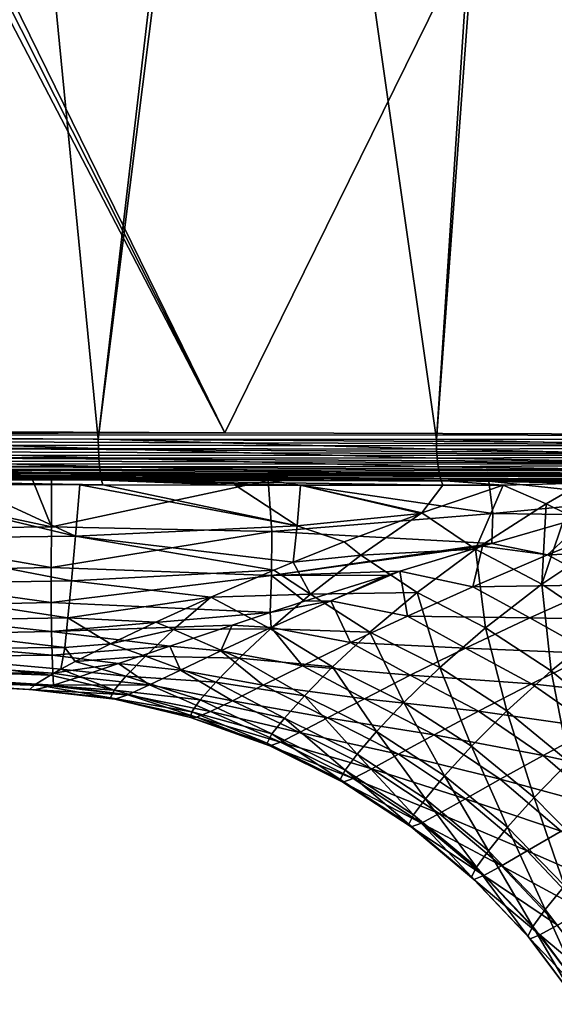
# Model space of a CAD drawing. Header units: metres. Extents: x -92 to 264, y -100 to 50.
# Tile 17 of 256: x -37.1 to -27.48, y -32.3 to -14.59. Entities that reach past the tile are written whole.
import ezdxf

# ---------------------------------------------------------------- set-up
doc = ezdxf.new("R2010")
doc.units = ezdxf.units.M
doc.layers.add('solid_21062050_01', color=7, linetype='CONTINUOUS')

msp = doc.modelspace()

# ---------------------------------------------------------------- linework, layer by layer
at = {"layer": 'solid_21062050_01'}
for points in [[(-23.603045, -22.137493, -24.454712), (-27.8853, 1.178421, -23.320091), (-23.138807, 1.937917, -24.58993)], [(-29.601852, -22.143772, -22.921379), (-32.836918, 0.502262, -22.255312), (-28.076057, 1.150199, -23.274216)], [(-29.601852, -22.143772, -22.921379), (-28.076057, 1.150199, -23.274216), (-27.8853, 1.178421, -23.320091)], [(-23.603045, -22.137493, -24.454712), (-29.601852, -22.143772, -22.921379), (-27.8853, 1.178421, -23.320091)], [(-35.682766, -22.135513, -21.760124), (-37.849266, -0.062469, -21.439257), (-33.041027, 0.476931, -22.216988)], [(-35.682766, -22.135513, -21.760124), (-33.041027, 0.476931, -22.216988), (-32.836918, 0.502262, -22.255312)], [(-29.601852, -22.143772, -22.921379), (-35.682766, -22.135513, -21.760124), (-32.836918, 0.502262, -22.255312)], [(-35.682766, -22.135513, -21.760124), (-41.823486, -22.110142, -20.975113), (-37.849266, -0.062469, -21.439257)], [(-33.409279, -22.023787, 20.048485), (-44.088577, -0.87039, 19.918949), (-44.411446, -0.887491, 19.915033)], [(-33.409279, -22.023787, 20.048485), (-43.782917, -0.865587, 19.922657), (-44.088577, -0.87039, 19.918949)], [(-33.409279, -22.023787, 20.048485), (-23.029959, -0.957206, 20.174379), (-43.782917, -0.865587, 19.922657)], [(-48.406651, -21.955658, 19.866573), (-33.409279, -22.023787, 20.048485), (-44.411446, -0.887491, 19.915033)], [(-33.409279, -22.023787, 20.048485), (-17.73917, -22.072418, 20.238554), (-23.029959, -0.957206, 20.174379)], [(-48.407124, -22.053656, 19.861216), (-33.409279, -22.023787, 20.048485), (-48.406651, -21.955658, 19.866573)], [(-17.739408, -22.254721, 20.219894), (-48.407124, -22.053656, 19.861216), (-48.407463, -22.150486, 19.845221)], [(-48.407124, -22.053656, 19.861216), (-17.73917, -22.072418, 20.238554), (-33.409279, -22.023787, 20.048485)], [(-17.739408, -22.254721, 20.219894), (-17.73917, -22.072418, 20.238554), (-48.407124, -22.053656, 19.861216)], [(-35.680569, -22.307775, -21.743612), (-41.823486, -22.110142, -20.975113), (-35.682766, -22.135513, -21.760124)], [(-35.680569, -22.307775, -21.743612), (-41.822762, -22.285761, -20.957872), (-41.823486, -22.110142, -20.975113)], [(-29.59832, -22.314816, -22.905352), (-35.682766, -22.135513, -21.760124), (-29.601852, -22.143772, -22.921379)], [(-35.680569, -22.307775, -21.743612), (-35.682766, -22.135513, -21.760124), (-29.59832, -22.314816, -22.905352)], [(-23.59897, -22.294607, -24.441582), (-29.601852, -22.143772, -22.921379), (-23.603045, -22.137493, -24.454712)], [(-17.739185, -22.429464, 20.164696), (-48.407661, -22.245001, 19.818777), (-48.407719, -22.336075, 19.7822)], [(-17.739408, -22.254721, 20.219894), (-48.407463, -22.150486, 19.845221), (-48.407661, -22.245001, 19.818777)], [(-17.739185, -22.429464, 20.164696), (-17.739408, -22.254721, 20.219894), (-48.407661, -22.245001, 19.818777)], [(-35.673248, -22.473661, -21.694857), (-41.818756, -22.45462, -20.906788), (-41.822762, -22.285761, -20.957872)], [(-35.680569, -22.307775, -21.743612), (-35.673248, -22.473661, -21.694857), (-41.822762, -22.285761, -20.957872)], [(-35.680569, -22.307775, -21.743612), (-29.59832, -22.314816, -22.905352), (-29.587751, -22.479605, -22.857916)], [(-35.680569, -22.307775, -21.743612), (-29.587751, -22.479605, -22.857916), (-35.673248, -22.473661, -21.694857)], [(-29.59832, -22.314816, -22.905352), (-29.601852, -22.143772, -22.921379), (-23.59897, -22.294607, -24.441582)], [(-29.59832, -22.314816, -22.905352), (-23.59897, -22.294607, -24.441582), (-23.587305, -22.446857, -24.402262)], [(-29.587751, -22.479605, -22.857916), (-29.59832, -22.314816, -22.905352), (-23.587305, -22.446857, -24.402262)], [(-17.739185, -22.429464, 20.164696), (-48.407719, -22.336075, 19.7822), (-48.407635, -22.422625, 19.735926)], [(-17.73851, -22.589405, 20.075249), (-48.407635, -22.422625, 19.735926), (-48.40741, -22.503622, 19.680502)], [(-17.73851, -22.589405, 20.075249), (-17.739185, -22.429464, 20.164696), (-48.407635, -22.422625, 19.735926)], [(-35.661049, -22.627045, -21.615654), (-41.8116, -22.610237, -20.823893), (-41.818756, -22.45462, -20.906788)], [(-35.673248, -22.473661, -21.694857), (-35.661049, -22.627045, -21.615654), (-41.818756, -22.45462, -20.906788)], [(-35.673248, -22.473661, -21.694857), (-29.587751, -22.479605, -22.857916), (-29.570557, -22.632156, -22.780783)], [(-35.673248, -22.473661, -21.694857), (-29.570557, -22.632156, -22.780783), (-35.661049, -22.627045, -21.615654)], [(-29.587751, -22.479605, -22.857916), (-23.587305, -22.446857, -24.402262), (-23.568464, -22.589615, -24.338011)], [(-29.570557, -22.632156, -22.780783), (-29.587751, -22.479605, -22.857916), (-23.568464, -22.589615, -24.338011)], [(-17.73851, -22.589405, 20.075249), (-48.40741, -22.503622, 19.680502), (-48.407043, -22.578104, 19.61659)], [(-17.737408, -22.727911, 19.955261), (-48.407043, -22.578104, 19.61659), (-48.406544, -22.645182, 19.544949)], [(-17.73851, -22.589405, 20.075249), (-48.407043, -22.578104, 19.61659), (-17.737408, -22.727911, 19.955261)], [(-19.494404, -22.779379, 19.868328), (-48.406544, -22.645182, 19.544949), (-48.405914, -22.704062, 19.466429)], [(-19.494404, -22.779379, 19.868328), (-17.737408, -22.727911, 19.955261), (-48.406544, -22.645182, 19.544949)], [(-35.644413, -22.762255, -21.508928), (-41.801571, -22.746628, -20.712376), (-41.8116, -22.610237, -20.823893)], [(-35.661049, -22.627045, -21.615654), (-35.644413, -22.762255, -21.508928), (-41.8116, -22.610237, -20.823893)], [(-35.661049, -22.627045, -21.615654), (-29.570557, -22.632156, -22.780783), (-29.547365, -22.766912, -22.676764)], [(-35.661049, -22.627045, -21.615654), (-29.547365, -22.766912, -22.676764), (-35.644413, -22.762255, -21.508928)], [(-29.570557, -22.632156, -22.780783), (-23.568464, -22.589615, -24.338011), (-23.543022, -22.718494, -24.250801)], [(-29.547365, -22.766912, -22.676764), (-29.570557, -22.632156, -22.780783), (-23.543022, -22.718494, -24.250801)], [(-21.234848, -22.825991, 19.773596), (-48.405914, -22.704062, 19.466429), (-48.405163, -22.75404, 19.381968)], [(-19.605766, -22.782503, 19.86253), (-19.494404, -22.779379, 19.868328), (-48.405914, -22.704062, 19.466429)], [(-21.234848, -22.825991, 19.773596), (-19.605766, -22.782503, 19.86253), (-48.405914, -22.704062, 19.466429)], [(-22.952089, -22.866623, 19.670853), (-48.405163, -22.75404, 19.381968), (-48.404301, -22.794525, 19.292566)], [(-21.3759, -22.829542, 19.765524), (-21.234848, -22.825991, 19.773596), (-48.405163, -22.75404, 19.381968)], [(-22.952089, -22.866623, 19.670853), (-21.3759, -22.829542, 19.765524), (-48.405163, -22.75404, 19.381968)], [(-48.404301, -22.794525, 19.292566), (-28.658266, -22.890488, 19.50172), (-24.636063, -22.899893, 19.560001)], [(-23.051449, -22.868786, 19.664598), (-48.404301, -22.794525, 19.292566), (-24.636063, -22.899893, 19.560001)], [(-48.404301, -22.794525, 19.292566), (-32.62751, -22.880152, 19.443237), (-28.658266, -22.890488, 19.50172)], [(-48.404301, -22.794525, 19.292566), (-36.523319, -22.868834, 19.384834), (-32.62751, -22.880152, 19.443237)], [(-48.404301, -22.794525, 19.292566), (-36.865055, -22.867781, 19.37966), (-36.523319, -22.868834, 19.384834)], [(-48.404301, -22.794525, 19.292566), (-40.551739, -22.85573, 19.323238), (-36.865055, -22.867781, 19.37966)], [(-23.051449, -22.868786, 19.664598), (-22.952089, -22.866623, 19.670853), (-48.404301, -22.794525, 19.292566)], [(-35.623962, -22.874292, -21.378628), (-41.789059, -22.858551, -20.576523), (-41.801571, -22.746628, -20.712376)], [(-35.644413, -22.762255, -21.508928), (-35.623962, -22.874292, -21.378628), (-41.801571, -22.746628, -20.712376)], [(-35.644413, -22.762255, -21.508928), (-29.547365, -22.766912, -22.676764), (-29.519018, -22.878962, -22.549646)], [(-35.644413, -22.762255, -21.508928), (-29.519018, -22.878962, -22.549646), (-35.623962, -22.874292, -21.378628)], [(-29.547365, -22.766912, -22.676764), (-23.543022, -22.718494, -24.250801), (-23.504147, -22.828012, -24.147402)], [(-29.547365, -22.766912, -22.676764), (-23.504147, -22.828012, -24.147402), (-24.256748, -22.8503, -23.906397)], [(-29.519018, -22.878962, -22.549646), (-29.547365, -22.766912, -22.676764), (-24.256748, -22.8503, -23.906397)], [(-41.789059, -22.858551, -20.576523), (-36.015995, -22.957426, -21.16419), (-38.105186, -22.952766, -20.857475)], [(-41.789059, -22.858551, -20.576523), (-35.598961, -22.958195, -21.230587), (-36.015995, -22.957426, -21.16419)], [(-35.623962, -22.874292, -21.378628), (-35.598961, -22.958195, -21.230587), (-41.789059, -22.858551, -20.576523)], [(-40.551739, -22.85573, 19.323238), (-40.489521, -23.759092, 16.148321), (-36.524975, -23.712135, 16.592482)], [(-36.865055, -22.867781, 19.37966), (-40.551739, -22.85573, 19.323238), (-36.524975, -23.712135, 16.592482)], [(-40.088001, -23.928337, -18.066467), (-40.007225, -22.947315, -20.615505), (-36.094357, -23.884705, -18.852652)], [(-40.007225, -22.947315, -20.615505), (-38.105186, -22.952766, -20.857475), (-36.094357, -23.884705, -18.852652)], [(-38.105186, -22.952766, -20.857475), (-36.015995, -22.957426, -21.16419), (-36.094357, -23.884705, -18.852652)], [(-36.524975, -23.712135, 16.592482), (-36.523319, -22.868834, 19.384834), (-36.865055, -22.867781, 19.37966)], [(-36.523319, -22.868834, 19.384834), (-36.524975, -23.712135, 16.592482), (-32.62751, -22.880152, 19.443237)], [(-36.524975, -23.712135, 16.592482), (-32.560402, -23.796316, 16.538229), (-32.62751, -22.880152, 19.443237)], [(-32.108952, -23.694674, -20.100513), (-36.094357, -23.884705, -18.852652), (-36.015995, -22.957426, -21.16419)], [(-35.598961, -22.958195, -21.230587), (-32.108952, -23.694674, -20.100513), (-36.015995, -22.957426, -21.16419)], [(-35.623962, -22.874292, -21.378628), (-32.048706, -22.962542, -21.866484), (-33.223843, -22.961533, -21.641911)], [(-35.623962, -22.874292, -21.378628), (-29.485533, -22.96332, -22.405354), (-32.048706, -22.962542, -21.866484)], [(-35.623962, -22.874292, -21.378628), (-33.223843, -22.961533, -21.641911), (-35.598961, -22.958195, -21.230587)], [(-35.623962, -22.874292, -21.378628), (-29.519018, -22.878962, -22.549646), (-29.485533, -22.96332, -22.405354)], [(-35.598961, -22.958195, -21.230587), (-33.223843, -22.961533, -21.641911), (-32.108952, -23.694674, -20.100513)], [(-33.223843, -22.961533, -21.641911), (-32.048706, -22.962542, -21.866484), (-32.108952, -23.694674, -20.100513)], [(-32.62751, -22.880152, 19.443237), (-28.589899, -23.475807, 17.761061), (-28.658266, -22.890488, 19.50172)], [(-32.62751, -22.880152, 19.443237), (-32.560402, -23.796316, 16.538229), (-28.589899, -23.475807, 17.761061)], [(-29.884861, -23.471405, -21.122568), (-32.108952, -23.694674, -20.100513), (-32.048706, -22.962542, -21.866484)], [(-29.866402, -23.464796, -21.142731), (-29.884861, -23.471405, -21.122568), (-32.048706, -22.962542, -21.866484)], [(-29.485533, -22.96332, -22.405354), (-29.866402, -23.464796, -21.142731), (-32.048706, -22.962542, -21.866484)], [(-29.485533, -22.96332, -22.405354), (-28.401287, -22.963078, -22.653795), (-29.866402, -23.464796, -21.142731)], [(-28.900894, -24.11569, -20.008696), (-29.866402, -23.464796, -21.142731), (-28.401287, -22.963078, -22.653795)], [(-29.519018, -22.878962, -22.549646), (-24.256748, -22.8503, -23.906397), (-25.578913, -22.888584, -23.493628)], [(-29.519018, -22.878962, -22.549646), (-28.401287, -22.963078, -22.653795), (-29.485533, -22.96332, -22.405354)], [(-29.519018, -22.878962, -22.549646), (-26.985855, -22.927706, -23.067844), (-28.401287, -22.963078, -22.653795)], [(-29.519018, -22.878962, -22.549646), (-26.371113, -22.910896, -23.252235), (-26.985855, -22.927706, -23.067844)], [(-29.519018, -22.878962, -22.549646), (-25.578913, -22.888584, -23.493628), (-26.371113, -22.910896, -23.252235)], [(-27.629986, -23.297401, -22.168308), (-28.900894, -24.11569, -20.008696), (-28.401287, -22.963078, -22.653795)], [(-28.658266, -22.890488, 19.50172), (-25.760525, -23.201731, 18.676186), (-24.636063, -22.899893, 19.560001)], [(-28.658266, -22.890488, 19.50172), (-28.589899, -23.475807, 17.761061), (-25.760525, -23.201731, 18.676186)], [(-27.629986, -23.297401, -22.168308), (-28.401287, -22.963078, -22.653795), (-26.985855, -22.927706, -23.067844)], [(-27.272434, -23.47662, -21.952175), (-27.629986, -23.297401, -22.168308), (-26.985855, -22.927706, -23.067844)], [(-27.706558, -24.746788, -19.42626), (-28.900894, -24.11569, -20.008696), (-27.629986, -23.297401, -22.168308)], [(-28.589899, -23.475807, 17.761061), (-26.824446, -23.496552, 17.765251), (-25.760525, -23.201731, 18.676186)], [(-27.272434, -23.47662, -21.952175), (-27.706558, -24.746788, -19.42626), (-27.629986, -23.297401, -22.168308)], [(-32.560402, -23.796316, 16.538229), (-28.605042, -24.011028, 16.044088), (-28.589899, -23.475807, 17.761061)], [(-29.884861, -23.471405, -21.122568), (-31.262783, -23.985374, -19.518301), (-32.108952, -23.694674, -20.100513)], [(-30.963802, -24.22257, -18.981611), (-31.262783, -23.985374, -19.518301), (-29.884861, -23.471405, -21.122568)], [(-30.963802, -24.22257, -18.981611), (-29.884861, -23.471405, -21.122568), (-29.866402, -23.464796, -21.142731)], [(-28.900894, -24.11569, -20.008696), (-30.963802, -24.22257, -18.981611), (-29.866402, -23.464796, -21.142731)], [(-28.589899, -23.475807, 17.761061), (-28.605042, -24.011028, 16.044088), (-26.824446, -23.496552, 17.765251)], [(-27.603256, -24.218756, 15.575028), (-26.824446, -23.496552, 17.765251), (-28.605042, -24.011028, 16.044088)], [(-27.272434, -23.47662, -21.952175), (-26.48402, -23.928951, -21.49612), (-27.706558, -24.746788, -19.42626)], [(-27.603256, -24.218756, 15.575028), (-26.098719, -23.611965, 17.506895), (-26.824446, -23.496552, 17.765251)], [(-40.489521, -23.759092, 16.148321), (-36.530746, -24.44521, 13.841937), (-36.524975, -23.712135, 16.592482)], [(-36.524975, -23.712135, 16.592482), (-36.530746, -24.44521, 13.841937), (-32.560402, -23.796316, 16.538229)], [(-32.108952, -23.694674, -20.100513), (-32.176327, -24.349113, -18.321222), (-36.094357, -23.884705, -18.852652)], [(-31.262783, -23.985374, -19.518301), (-32.176327, -24.349113, -18.321222), (-32.108952, -23.694674, -20.100513)], [(-25.101912, -24.124762, 16.534573), (-26.098719, -23.611965, 17.506895), (-27.603256, -24.218756, 15.575028)], [(-40.489521, -23.759092, 16.148321), (-40.493599, -24.526112, 13.027771), (-36.530746, -24.44521, 13.841937)], [(-40.088001, -23.928337, -18.066467), (-36.094357, -23.884705, -18.852652), (-36.164478, -24.684052, -16.4949)], [(-36.530746, -24.44521, 13.841937), (-32.566525, -24.586466, 13.681615), (-32.560402, -23.796316, 16.538229)], [(-32.523598, -24.492224, -17.830523), (-36.164478, -24.684052, -16.4949), (-36.094357, -23.884705, -18.852652)], [(-32.176327, -24.349113, -18.321222), (-32.523598, -24.492224, -17.830523), (-36.094357, -23.884705, -18.852652)], [(-32.560402, -23.796316, 16.538229), (-32.566525, -24.586466, 13.681615), (-28.605042, -24.011028, 16.044088)], [(-40.160206, -24.753725, -15.461089), (-40.088001, -23.928337, -18.066467), (-36.164478, -24.684052, -16.4949)], [(-32.566525, -24.586466, 13.681615), (-28.771082, -24.060326, 15.86916), (-28.605042, -24.011028, 16.044088)], [(-32.566525, -24.586466, 13.681615), (-30.259626, -24.511717, 14.170417), (-28.771082, -24.060326, 15.86916)], [(-30.963802, -24.22257, -18.981611), (-32.176327, -24.349113, -18.321222), (-31.262783, -23.985374, -19.518301)], [(-28.944586, -24.79063, 13.567399), (-28.771082, -24.060326, 15.86916), (-30.259626, -24.511717, 14.170417)], [(-28.944586, -24.79063, 13.567399), (-27.603256, -24.218756, 15.575028), (-28.771082, -24.060326, 15.86916)], [(-27.603256, -24.218756, 15.575028), (-28.605042, -24.011028, 16.044088), (-28.771082, -24.060326, 15.86916)], [(-26.56052, -25.521135, -18.925327), (-27.706558, -24.746788, -19.42626), (-26.48402, -23.928951, -21.49612)], [(-30.963802, -24.22257, -18.981611), (-31.864742, -24.923018, -16.822361), (-32.176327, -24.349113, -18.321222)], [(-29.94968, -24.89484, -17.845936), (-31.864742, -24.923018, -16.822361), (-30.963802, -24.22257, -18.981611)], [(-28.900894, -24.11569, -20.008696), (-29.94968, -24.89484, -17.845936), (-30.963802, -24.22257, -18.981611)], [(-28.71734, -25.527718, -17.351208), (-29.94968, -24.89484, -17.845936), (-28.900894, -24.11569, -20.008696)], [(-26.597168, -24.756626, 14.595922), (-27.603256, -24.218756, 15.575028), (-28.944586, -24.79063, 13.567399)], [(-27.706558, -24.746788, -19.42626), (-28.71734, -25.527718, -17.351208), (-28.900894, -24.11569, -20.008696)], [(-26.597168, -24.756626, 14.595922), (-25.101912, -24.124762, 16.534573), (-27.603256, -24.218756, 15.575028)], [(-31.864742, -24.923018, -16.822361), (-32.523598, -24.492224, -17.830523), (-32.176327, -24.349113, -18.321222)], [(-40.493599, -24.526112, 13.027771), (-36.53101, -25.072428, 11.131144), (-36.530746, -24.44521, 13.841937)], [(-40.493599, -24.526112, 13.027771), (-40.490868, -25.163837, 9.959072), (-36.53101, -25.072428, 11.131144)], [(-36.530746, -24.44521, 13.841937), (-36.53101, -25.072428, 11.131144), (-32.566525, -24.586466, 13.681615)], [(-36.53101, -25.072428, 11.131144), (-32.589176, -25.253557, 10.880964), (-32.566525, -24.586466, 13.681615)], [(-32.523598, -24.492224, -17.830523), (-33.658558, -24.9792, -16.04567), (-36.164478, -24.684052, -16.4949)], [(-31.864742, -24.923018, -16.822361), (-33.658558, -24.9792, -16.04567), (-32.523598, -24.492224, -17.830523)], [(-32.566525, -24.586466, 13.681615), (-32.589176, -25.253557, 10.880964), (-31.975193, -25.053762, 11.843162)], [(-32.566525, -24.586466, 13.681615), (-30.481976, -24.580685, 13.893688), (-30.259626, -24.511717, 14.170417)], [(-32.566525, -24.586466, 13.681615), (-31.975193, -25.053762, 11.843162), (-30.481976, -24.580685, 13.893688)], [(-31.502205, -25.046162, 11.952431), (-30.481976, -24.580685, 13.893688), (-31.975193, -25.053762, 11.843162)], [(-31.502205, -25.046162, 11.952431), (-30.259626, -24.511717, 14.170417), (-30.481976, -24.580685, 13.893688)], [(-31.502205, -25.046162, 11.952431), (-30.124903, -25.318647, 11.494297), (-30.259626, -24.511717, 14.170417)], [(-30.124903, -25.318647, 11.494297), (-28.944586, -24.79063, 13.567399), (-30.259626, -24.511717, 14.170417)], [(-40.225136, -25.418638, -12.803997), (-40.160206, -24.753725, -15.461089), (-36.228188, -25.351732, -14.095714)], [(-40.160206, -24.753725, -15.461089), (-36.164478, -24.684052, -16.4949), (-36.228188, -25.351732, -14.095714)], [(-33.658558, -24.9792, -16.04567), (-36.228188, -25.351732, -14.095714), (-36.164478, -24.684052, -16.4949)], [(-27.922234, -25.350019, 12.579082), (-28.944586, -24.79063, 13.567399), (-30.124903, -25.318647, 11.494297)], [(-27.922234, -25.350019, 12.579082), (-26.597168, -24.756626, 14.595922), (-28.944586, -24.79063, 13.567399)], [(-27.54011, -26.304247, -16.932783), (-28.71734, -25.527718, -17.351208), (-27.706558, -24.746788, -19.42626)], [(-25.498613, -25.397758, 13.856952), (-26.597168, -24.756626, 14.595922), (-27.922234, -25.350019, 12.579082)], [(-26.56052, -25.521135, -18.925327), (-27.54011, -26.304247, -16.932783), (-27.706558, -24.746788, -19.42626)], [(-31.864742, -24.923018, -16.822361), (-32.588806, -25.546835, -14.667525), (-33.658558, -24.9792, -16.04567)], [(-30.799124, -25.607212, -15.685884), (-32.588806, -25.546835, -14.667525), (-31.864742, -24.923018, -16.822361)], [(-29.94968, -24.89484, -17.845936), (-30.799124, -25.607212, -15.685884), (-31.864742, -24.923018, -16.822361)], [(-29.537642, -26.243631, -15.276525), (-30.799124, -25.607212, -15.685884), (-29.94968, -24.89484, -17.845936)], [(-28.71734, -25.527718, -17.351208), (-29.537642, -26.243631, -15.276525), (-29.94968, -24.89484, -17.845936)], [(-40.490868, -25.163837, 9.959072), (-36.52581, -25.597794, 8.458572), (-36.53101, -25.072428, 11.131144)], [(-36.53101, -25.072428, 11.131144), (-36.52581, -25.597794, 8.458572), (-32.589176, -25.253557, 10.880964)], [(-33.658558, -24.9792, -16.04567), (-34.645504, -25.42771, -14.172212), (-36.228188, -25.351732, -14.095714)], [(-34.330769, -25.560793, -13.744532), (-34.645504, -25.42771, -14.172212), (-33.658558, -24.9792, -16.04567)], [(-34.330769, -25.560793, -13.744532), (-33.658558, -24.9792, -16.04567), (-32.588806, -25.546835, -14.667525)], [(-31.502205, -25.046162, 11.952431), (-31.975193, -25.053762, 11.843162), (-32.589176, -25.253557, 10.880964)], [(-31.502205, -25.046162, 11.952431), (-32.589176, -25.253557, 10.880964), (-32.576267, -25.526394, 9.669848)], [(-31.502205, -25.046162, 11.952431), (-32.576267, -25.526394, 9.669848), (-31.146683, -25.795273, 9.364564)], [(-31.502205, -25.046162, 11.952431), (-31.146683, -25.795273, 9.364564), (-30.124903, -25.318647, 11.494297)], [(-40.490868, -25.163837, 9.959072), (-40.481422, -25.676521, 6.944089), (-36.52581, -25.597794, 8.458572)], [(-36.52581, -25.597794, 8.458572), (-33.275608, -25.480665, 9.697832), (-32.589176, -25.253557, 10.880964)], [(-32.576267, -25.526394, 9.669848), (-32.589176, -25.253557, 10.880964), (-33.275608, -25.480665, 9.697832)], [(-29.079517, -25.894827, 10.495113), (-30.124903, -25.318647, 11.494297), (-31.146683, -25.795273, 9.364564)], [(-29.079517, -25.894827, 10.495113), (-27.922234, -25.350019, 12.579082), (-30.124903, -25.318647, 11.494297)], [(-40.282806, -25.918264, -10.100146), (-40.225136, -25.418638, -12.803997), (-36.285519, -25.883938, -11.660318)], [(-40.225136, -25.418638, -12.803997), (-36.228188, -25.351732, -14.095714), (-36.285519, -25.883938, -11.660318)], [(-36.52581, -25.597794, 8.458572), (-34.394085, -25.857851, 7.44663), (-33.275608, -25.480665, 9.697832)], [(-35.466034, -25.820145, -12.225595), (-36.285519, -25.883938, -11.660318), (-36.228188, -25.351732, -14.095714)], [(-34.645504, -25.42771, -14.172212), (-35.466034, -25.820145, -12.225595), (-36.228188, -25.351732, -14.095714)], [(-34.330769, -25.560793, -13.744532), (-35.466034, -25.820145, -12.225595), (-34.645504, -25.42771, -14.172212)], [(-33.477055, -25.943995, 7.339397), (-33.275608, -25.480665, 9.697832), (-34.394085, -25.857851, 7.44663)], [(-32.576267, -25.526394, 9.669848), (-33.275608, -25.480665, 9.697832), (-33.477055, -25.943995, 7.339397)], [(-26.774126, -25.992907, 11.921439), (-27.922234, -25.350019, 12.579082), (-29.079517, -25.894827, 10.495113)], [(-26.774126, -25.992907, 11.921439), (-25.498613, -25.397758, 13.856952), (-27.922234, -25.350019, 12.579082)], [(-40.481422, -25.676521, 6.944089), (-36.515163, -26.022472, 5.824286), (-36.52581, -25.597794, 8.458572)], [(-40.481422, -25.676521, 6.944089), (-40.465309, -26.06365, 3.987805), (-36.515163, -26.022472, 5.824286)], [(-36.52581, -25.597794, 8.458572), (-36.515163, -26.022472, 5.824286), (-34.394085, -25.857851, 7.44663)], [(-34.836178, -26.037836, -11.449061), (-35.466034, -25.820145, -12.225595), (-34.330769, -25.560793, -13.744532)], [(-34.836178, -26.037836, -11.449061), (-34.330769, -25.560793, -13.744532), (-33.152145, -26.078821, -12.518911)], [(-34.330769, -25.560793, -13.744532), (-32.588806, -25.546835, -14.667525), (-33.152145, -26.078821, -12.518911)], [(-32.576267, -25.526394, 9.669848), (-33.477055, -25.943995, 7.339397), (-32.010307, -26.213341, 7.189997)], [(-31.469454, -26.231497, -13.530925), (-33.152145, -26.078821, -12.518911), (-32.588806, -25.546835, -14.667525)], [(-30.799124, -25.607212, -15.685884), (-31.469454, -26.231497, -13.530925), (-32.588806, -25.546835, -14.667525)], [(-32.576267, -25.526394, 9.669848), (-32.010307, -26.213341, 7.189997), (-31.146683, -25.795273, 9.364564)], [(-30.186295, -26.872545, -13.204573), (-31.469454, -26.231497, -13.530925), (-30.799124, -25.607212, -15.685884)], [(-29.537642, -26.243631, -15.276525), (-30.186295, -26.872545, -13.204573), (-30.799124, -25.607212, -15.685884)], [(-28.338335, -27.024509, -14.936169), (-29.537642, -26.243631, -15.276525), (-28.71734, -25.527718, -17.351208)], [(-27.54011, -26.304247, -16.932783), (-28.338335, -27.024509, -14.936169), (-28.71734, -25.527718, -17.351208)], [(-26.434031, -27.213846, -16.596367), (-27.54011, -26.304247, -16.932783), (-26.56052, -25.521135, -18.925327)], [(-35.466034, -25.820145, -12.225595), (-36.0979, -26.138081, -10.255405), (-36.285519, -25.883938, -11.660318)], [(-34.836178, -26.037836, -11.449061), (-36.0979, -26.138081, -10.255405), (-35.466034, -25.820145, -12.225595)], [(-30.071537, -26.38254, 8.35373), (-31.146683, -25.795273, 9.364564), (-32.010307, -26.213341, 7.189997)], [(-30.071537, -26.38254, 8.35373), (-29.079517, -25.894827, 10.495113), (-31.146683, -25.795273, 9.364564)], [(-40.465309, -26.06365, 3.987805), (-36.499054, -26.344978, 3.229233), (-36.515163, -26.022472, 5.824286)], [(-40.333271, -26.25202, -7.355096), (-40.282806, -25.918264, -10.100146), (-36.544964, -26.379631, -8.261594)], [(-40.282806, -25.918264, -10.100146), (-36.285519, -25.883938, -11.660318), (-36.358192, -26.27598, -9.19847)], [(-40.282806, -25.918264, -10.100146), (-36.358192, -26.27598, -9.19847), (-36.544964, -26.379631, -8.261594)], [(-36.515163, -26.022472, 5.824286), (-35.319492, -26.174088, 5.11095), (-34.394085, -25.857851, 7.44663)], [(-36.515163, -26.022472, 5.824286), (-36.499054, -26.344978, 3.229233), (-35.319492, -26.174088, 5.11095)], [(-36.0979, -26.138081, -10.255405), (-36.358192, -26.27598, -9.19847), (-36.285519, -25.883938, -11.660318)], [(-34.205437, -26.290438, 4.975636), (-34.394085, -25.857851, 7.44663), (-35.319492, -26.174088, 5.11095)], [(-33.477055, -25.943995, 7.339397), (-34.394085, -25.857851, 7.44663), (-34.205437, -26.290438, 4.975636)], [(-33.477055, -25.943995, 7.339397), (-34.205437, -26.290438, 4.975636), (-32.716244, -26.564825, 4.984156)], [(-33.477055, -25.943995, 7.339397), (-32.716244, -26.564825, 4.984156), (-32.010307, -26.213341, 7.189997)], [(-27.888859, -26.539854, 9.920464), (-29.079517, -25.894827, 10.495113), (-30.071537, -26.38254, 8.35373)], [(-27.888859, -26.539854, 9.920464), (-26.774126, -25.992907, 11.921439), (-29.079517, -25.894827, 10.495113)], [(-25.678164, -26.781717, 11.337841), (-26.774126, -25.992907, 11.921439), (-27.888859, -26.539854, 9.920464)], [(-40.465309, -26.06365, 3.987805), (-40.442524, -26.321909, 1.08965), (-36.499054, -26.344978, 3.229233)], [(-36.499054, -26.344978, 3.229233), (-36.037685, -26.417137, 2.734131), (-35.319492, -26.174088, 5.11095)], [(-35.18927, -26.402542, -9.151224), (-36.358192, -26.27598, -9.19847), (-36.0979, -26.138081, -10.255405)], [(-35.18927, -26.402542, -9.151224), (-36.0979, -26.138081, -10.255405), (-34.836178, -26.037836, -11.449061)], [(-34.763355, -26.557255, 2.594504), (-35.319492, -26.174088, 5.11095), (-36.037685, -26.417137, 2.734131)], [(-34.205437, -26.290438, 4.975636), (-35.319492, -26.174088, 5.11095), (-34.763355, -26.557255, 2.594504)], [(-35.18927, -26.402542, -9.151224), (-34.836178, -26.037836, -11.449061), (-33.568611, -26.507719, -10.375834)], [(-34.836178, -26.037836, -11.449061), (-33.152145, -26.078821, -12.518911), (-33.568611, -26.507719, -10.375834)], [(-31.977097, -26.751255, -11.382998), (-33.568611, -26.507719, -10.375834), (-33.152145, -26.078821, -12.518911)], [(-31.469454, -26.231497, -13.530925), (-31.977097, -26.751255, -11.382998), (-33.152145, -26.078821, -12.518911)], [(-40.442524, -26.321909, 1.08965), (-36.48872, -26.561388, 0.665581), (-36.499054, -26.344978, 3.229233)], [(-40.442524, -26.321909, 1.08965), (-40.413002, -26.445223, -1.761842), (-36.48872, -26.561388, 0.665581)], [(-40.376633, -26.425188, -4.575127), (-40.333271, -26.25202, -7.355096), (-36.817707, -26.547062, -6.213045)], [(-40.333271, -26.25202, -7.355096), (-36.544964, -26.379631, -8.261594), (-36.817707, -26.547062, -6.213045)], [(-35.39867, -26.653137, -6.838742), (-36.817707, -26.547062, -6.213045), (-36.544964, -26.379631, -8.261594)], [(-35.39867, -26.653137, -6.838742), (-36.544964, -26.379631, -8.261594), (-36.358192, -26.27598, -9.19847)], [(-36.499054, -26.344978, 3.229233), (-36.48872, -26.561388, 0.665581), (-36.037685, -26.417137, 2.734131)], [(-35.39867, -26.653137, -6.838742), (-36.358192, -26.27598, -9.19847), (-35.18927, -26.402542, -9.151224)], [(-34.205437, -26.290438, 4.975636), (-34.763355, -26.557255, 2.594504), (-33.266605, -26.841965, 2.759951)], [(-34.205437, -26.290438, 4.975636), (-33.266605, -26.841965, 2.759951), (-32.716244, -26.564825, 4.984156)], [(-30.898294, -26.804712, 6.168764), (-32.010307, -26.213341, 7.189997), (-32.716244, -26.564825, 4.984156)], [(-30.898294, -26.804712, 6.168764), (-30.071537, -26.38254, 8.35373), (-32.010307, -26.213341, 7.189997)], [(-30.678526, -27.397264, -11.137373), (-31.977097, -26.751255, -11.382998), (-31.469454, -26.231497, -13.530925)], [(-30.186295, -26.872545, -13.204573), (-30.678526, -27.397264, -11.137373), (-31.469454, -26.231497, -13.530925)], [(-28.84499, -27.0299, 7.863367), (-30.071537, -26.38254, 8.35373), (-30.898294, -26.804712, 6.168764)], [(-28.972147, -27.659103, -12.937889), (-30.186295, -26.872545, -13.204573), (-29.537642, -26.243631, -15.276525)], [(-28.84499, -27.0299, 7.863367), (-27.888859, -26.539854, 9.920464), (-30.071537, -26.38254, 8.35373)], [(-28.338335, -27.024509, -14.936169), (-28.972147, -27.659103, -12.937889), (-29.537642, -26.243631, -15.276525)], [(-27.217554, -27.939199, -14.669456), (-28.338335, -27.024509, -14.936169), (-27.54011, -26.304247, -16.932783)], [(-26.434031, -27.213846, -16.596367), (-27.217554, -27.939199, -14.669456), (-27.54011, -26.304247, -16.932783)], [(-40.413002, -26.445223, -1.761842), (-40.376633, -26.425188, -4.575127), (-36.825253, -26.648737, -1.898281)], [(-40.413002, -26.445223, -1.761842), (-36.538021, -26.576056, 0.383133), (-36.48872, -26.561388, 0.665581)], [(-40.413002, -26.445223, -1.761842), (-36.825253, -26.648737, -1.898281), (-36.538021, -26.576056, 0.383133)], [(-40.376633, -26.425188, -4.575127), (-36.914089, -26.637865, -4.095658), (-36.825253, -26.648737, -1.898281)], [(-40.376633, -26.425188, -4.575127), (-36.817707, -26.547062, -6.213045), (-36.914089, -26.637865, -4.095658)], [(-35.465351, -26.789516, -4.509439), (-36.914089, -26.637865, -4.095658), (-36.817707, -26.547062, -6.213045)], [(-35.465351, -26.789516, -4.509439), (-36.817707, -26.547062, -6.213045), (-35.39867, -26.653137, -6.838742)], [(-35.154675, -26.734806, 0.21314), (-36.48872, -26.561388, 0.665581), (-36.538021, -26.576056, 0.383133)], [(-34.763355, -26.557255, 2.594504), (-36.037685, -26.417137, 2.734131), (-36.48872, -26.561388, 0.665581)], [(-34.763355, -26.557255, 2.594504), (-36.48872, -26.561388, 0.665581), (-35.154675, -26.734806, 0.21314)], [(-35.39867, -26.653137, -6.838742), (-35.18927, -26.402542, -9.151224), (-33.850517, -26.828133, -8.226785)], [(-35.18927, -26.402542, -9.151224), (-33.568611, -26.507719, -10.375834), (-33.850517, -26.828133, -8.226785)], [(-34.763355, -26.557255, 2.594504), (-35.154675, -26.734806, 0.21314), (-33.664131, -27.035688, 0.534303)], [(-34.763355, -26.557255, 2.594504), (-33.664131, -27.035688, 0.534303), (-33.266605, -26.841965, 2.759951)], [(-32.336895, -27.15531, -9.237118), (-33.850517, -26.828133, -8.226785), (-33.568611, -26.507719, -10.375834)], [(-31.977097, -26.751255, -11.382998), (-32.336895, -27.15531, -9.237118), (-33.568611, -26.507719, -10.375834)], [(-31.561071, -27.152195, 3.954055), (-32.716244, -26.564825, 4.984156), (-33.266605, -26.841965, 2.759951)], [(-31.561071, -27.152195, 3.954055), (-30.898294, -26.804712, 6.168764), (-32.716244, -26.564825, 4.984156)], [(-26.757278, -27.331289, 9.413409), (-27.888859, -26.539854, 9.920464), (-28.84499, -27.0299, 7.863367)], [(-26.757278, -27.331289, 9.413409), (-25.678164, -26.781717, 11.337841), (-27.888859, -26.539854, 9.920464)], [(-35.386288, -26.814754, -2.15836), (-36.825253, -26.648737, -1.898281), (-36.914089, -26.637865, -4.095658)], [(-35.386288, -26.814754, -2.15836), (-36.914089, -26.637865, -4.095658), (-35.465351, -26.789516, -4.509439)], [(-35.154675, -26.734806, 0.21314), (-36.538021, -26.576056, 0.383133), (-36.825253, -26.648737, -1.898281)], [(-35.154675, -26.734806, 0.21314), (-36.825253, -26.648737, -1.898281), (-35.386288, -26.814754, -2.15836)], [(-35.465351, -26.789516, -4.509439), (-35.39867, -26.653137, -6.838742), (-34.002975, -27.039051, -6.06386)], [(-35.39867, -26.653137, -6.838742), (-33.850517, -26.828133, -8.226785), (-34.002975, -27.039051, -6.06386)], [(-35.154675, -26.734806, 0.21314), (-35.386288, -26.814754, -2.15836), (-33.915047, -27.137819, -1.683745)], [(-35.154675, -26.734806, 0.21314), (-33.915047, -27.137819, -1.683745), (-33.664131, -27.035688, 0.534303)], [(-35.465351, -26.789516, -4.509439), (-34.002975, -27.039051, -6.06386), (-34.025787, -27.140999, -3.884286)], [(-35.386288, -26.814754, -2.15836), (-35.465351, -26.789516, -4.509439), (-34.025787, -27.140999, -3.884286)], [(-35.386288, -26.814754, -2.15836), (-34.025787, -27.140999, -3.884286), (-33.915047, -27.137819, -1.683745)], [(-32.559509, -27.439758, -7.079641), (-34.002975, -27.039051, -6.06386), (-33.850517, -26.828133, -8.226785)], [(-32.336895, -27.15531, -9.237118), (-32.559509, -27.439758, -7.079641), (-33.850517, -26.828133, -8.226785)], [(-32.06181, -27.41564, 1.726036), (-33.266605, -26.841965, 2.759951), (-33.664131, -27.035688, 0.534303)], [(-32.06181, -27.41564, 1.726036), (-31.561071, -27.152195, 3.954055), (-33.266605, -26.841965, 2.759951)], [(-31.028055, -27.805803, -9.070554), (-32.336895, -27.15531, -9.237118), (-31.977097, -26.751255, -11.382998)], [(-30.678526, -27.397264, -11.137373), (-31.028055, -27.805803, -9.070554), (-31.977097, -26.751255, -11.382998)], [(-29.642345, -27.454475, 5.763369), (-30.898294, -26.804712, 6.168764), (-31.561071, -27.152195, 3.954055)], [(-29.642345, -27.454475, 5.763369), (-28.84499, -27.0299, 7.863367), (-30.898294, -26.804712, 6.168764)], [(-29.455093, -28.189909, -10.940206), (-30.678526, -27.397264, -11.137373), (-30.186295, -26.872545, -13.204573)], [(-28.972147, -27.659103, -12.937889), (-29.455093, -28.189909, -10.940206), (-30.186295, -26.872545, -13.204573)], [(-32.647171, -27.603876, -4.906935), (-34.025787, -27.140999, -3.884286), (-34.002975, -27.039051, -6.06386)], [(-32.559509, -27.439758, -7.079641), (-32.647171, -27.603876, -4.906935), (-34.002975, -27.039051, -6.06386)], [(-32.405067, -27.584635, -0.499913), (-33.664131, -27.035688, 0.534303), (-33.915047, -27.137819, -1.683745)], [(-32.405067, -27.584635, -0.499913), (-32.06181, -27.41564, 1.726036), (-33.664131, -27.035688, 0.534303)], [(-27.684021, -27.8242, 7.433035), (-28.84499, -27.0299, 7.863367), (-29.642345, -27.454475, 5.763369)], [(-27.843561, -28.580448, -12.734508), (-28.972147, -27.659103, -12.937889), (-28.338335, -27.024509, -14.936169)], [(-27.684021, -27.8242, 7.433035), (-26.757278, -27.331289, 9.413409), (-28.84499, -27.0299, 7.863367)], [(-27.217554, -27.939199, -14.669456), (-27.843561, -28.580448, -12.734508), (-28.338335, -27.024509, -14.936169)], [(-32.597775, -27.650122, -2.71395), (-33.915047, -27.137819, -1.683745), (-34.025787, -27.140999, -3.884286)], [(-32.647171, -27.603876, -4.906935), (-32.597775, -27.650122, -2.71395), (-34.025787, -27.140999, -3.884286)], [(-32.597775, -27.650122, -2.71395), (-32.405067, -27.584635, -0.499913), (-33.915047, -27.137819, -1.683745)], [(-31.244699, -28.093588, -6.991737), (-32.559509, -27.439758, -7.079641), (-32.336895, -27.15531, -9.237118)], [(-31.028055, -27.805803, -9.070554), (-31.244699, -28.093588, -6.991737), (-32.336895, -27.15531, -9.237118)], [(-30.281961, -27.804276, 3.633714), (-31.561071, -27.152195, 3.954055), (-32.06181, -27.41564, 1.726036)], [(-30.281961, -27.804276, 3.633714), (-29.642345, -27.454475, 5.763369), (-31.561071, -27.152195, 3.954055)], [(-31.330416, -28.25964, -4.897979), (-32.647171, -27.603876, -4.906935), (-32.559509, -27.439758, -7.079641)], [(-31.244699, -28.093588, -6.991737), (-31.330416, -28.25964, -4.897979), (-32.559509, -27.439758, -7.079641)], [(-30.765503, -28.069761, 1.490113), (-32.06181, -27.41564, 1.726036), (-32.405067, -27.584635, -0.499913)], [(-30.765503, -28.069761, 1.490113), (-30.281961, -27.804276, 3.633714), (-32.06181, -27.41564, 1.726036)], [(-29.799316, -28.603949, -8.939743), (-31.028055, -27.805803, -9.070554), (-30.678526, -27.397264, -11.137373)], [(-29.455093, -28.189909, -10.940206), (-29.799316, -28.603949, -8.939743), (-30.678526, -27.397264, -11.137373)], [(-25.700201, -28.258347, 8.980864), (-26.757278, -27.331289, 9.413409), (-27.684021, -27.8242, 7.433035)], [(-31.283171, -28.30641, -2.78504), (-32.597775, -27.650122, -2.71395), (-32.647171, -27.603876, -4.906935)], [(-31.330416, -28.25964, -4.897979), (-31.283171, -28.30641, -2.78504), (-32.647171, -27.603876, -4.906935)], [(-31.097111, -28.240269, -0.652677), (-32.405067, -27.584635, -0.499913), (-32.597775, -27.650122, -2.71395)], [(-31.097111, -28.240269, -0.652677), (-30.765503, -28.069761, 1.490113), (-32.405067, -27.584635, -0.499913)], [(-28.457872, -28.251724, 5.409301), (-29.642345, -27.454475, 5.763369), (-30.281961, -27.804276, 3.633714)], [(-28.457872, -28.251724, 5.409301), (-27.684021, -27.8242, 7.433035), (-29.642345, -27.454475, 5.763369)], [(-31.283171, -28.30641, -2.78504), (-31.097111, -28.240269, -0.652677), (-32.597775, -27.650122, -2.71395)], [(-29.079443, -28.604364, 3.354868), (-30.281961, -27.804276, 3.633714), (-30.765503, -28.069761, 1.490113)], [(-29.079443, -28.604364, 3.354868), (-28.457872, -28.251724, 5.409301), (-30.281961, -27.804276, 3.633714)], [(-28.323473, -29.11838, -10.794184), (-29.455093, -28.189909, -10.940206), (-28.972147, -27.659103, -12.937889)], [(-27.843561, -28.580448, -12.734508), (-28.323473, -29.11838, -10.794184), (-28.972147, -27.659103, -12.937889)], [(-30.01342, -28.895824, -6.926028), (-31.244699, -28.093588, -6.991737), (-31.028055, -27.805803, -9.070554)], [(-29.799316, -28.603949, -8.939743), (-30.01342, -28.895824, -6.926028), (-31.028055, -27.805803, -9.070554)], [(-26.604454, -28.754612, 7.068598), (-27.684021, -27.8242, 7.433035), (-28.457872, -28.251724, 5.409301)], [(-26.815916, -29.62402, -12.597201), (-27.843561, -28.580448, -12.734508), (-27.217554, -27.939199, -14.669456)], [(-26.604454, -28.754612, 7.068598), (-25.700201, -28.258347, 8.980864), (-27.684021, -27.8242, 7.433035)], [(-30.098932, -29.064247, -4.897309), (-31.330416, -28.25964, -4.897979), (-31.244699, -28.093588, -6.991737)], [(-30.01342, -28.895824, -6.926028), (-30.098932, -29.064247, -4.897309), (-31.244699, -28.093588, -6.991737)], [(-29.54994, -28.872358, 1.284703), (-30.765503, -28.069761, 1.490113), (-31.097111, -28.240269, -0.652677)], [(-29.54994, -28.872358, 1.284703), (-29.079443, -28.604364, 3.354868), (-30.765503, -28.069761, 1.490113)], [(-30.053864, -29.111664, -2.85072), (-31.283171, -28.30641, -2.78504), (-31.330416, -28.25964, -4.897979)], [(-30.098932, -29.064247, -4.897309), (-30.053864, -29.111664, -2.85072), (-31.330416, -28.25964, -4.897979)], [(-29.872873, -29.044722, -0.787019), (-31.097111, -28.240269, -0.652677), (-31.283171, -28.30641, -2.78504)], [(-30.053864, -29.111664, -2.85072), (-29.872873, -29.044722, -0.787019), (-31.283171, -28.30641, -2.78504)], [(-29.872873, -29.044722, -0.787019), (-29.54994, -28.872358, 1.284703), (-31.097111, -28.240269, -0.652677)], [(-28.667427, -29.538864, -8.846469), (-29.799316, -28.603949, -8.939743), (-29.455093, -28.189909, -10.940206)], [(-28.323473, -29.11838, -10.794184), (-28.667427, -29.538864, -8.846469), (-29.455093, -28.189909, -10.940206)], [(-27.361019, -29.185591, 5.111389), (-28.457872, -28.251724, 5.409301), (-29.079443, -28.604364, 3.354868)], [(-27.361019, -29.185591, 5.111389), (-26.604454, -28.754612, 7.068598), (-28.457872, -28.251724, 5.409301)], [(-28.882458, -29.835533, -6.883408), (-30.01342, -28.895824, -6.926028), (-29.799316, -28.603949, -8.939743)], [(-28.667427, -29.538864, -8.846469), (-28.882458, -29.835533, -6.883408), (-29.799316, -28.603949, -8.939743)], [(-27.969908, -29.541561, 3.121318), (-29.079443, -28.604364, 3.354868), (-29.54994, -28.872358, 1.284703)], [(-27.969908, -29.541561, 3.121318), (-27.361019, -29.185591, 5.111389), (-29.079443, -28.604364, 3.354868)], [(-27.299091, -30.170027, -10.701299), (-28.323473, -29.11838, -10.794184), (-27.843561, -28.580448, -12.734508)], [(-26.815916, -29.62402, -12.597201), (-27.299091, -30.170027, -10.701299), (-27.843561, -28.580448, -12.734508)], [(-28.969505, -30.006737, -4.904935), (-30.098932, -29.064247, -4.897309), (-30.01342, -28.895824, -6.926028)], [(-28.749044, -29.987026, -0.901108), (-29.872873, -29.044722, -0.787019), (-30.053864, -29.111664, -2.85072)], [(-28.882458, -29.835533, -6.883408), (-28.969505, -30.006737, -4.904935), (-30.01342, -28.895824, -6.926028)], [(-28.43169, -29.812489, 1.112605), (-29.54994, -28.872358, 1.284703), (-29.872873, -29.044722, -0.787019)], [(-28.749044, -29.987026, -0.901108), (-28.43169, -29.812489, 1.112605), (-29.872873, -29.044722, -0.787019)], [(-28.43169, -29.812489, 1.112605), (-27.969908, -29.541561, 3.121318), (-29.54994, -28.872358, 1.284703)], [(-28.926605, -30.054909, -2.910095), (-30.053864, -29.111664, -2.85072), (-30.098932, -29.064247, -4.897309)], [(-28.969505, -30.006737, -4.904935), (-28.926605, -30.054909, -2.910095), (-30.098932, -29.064247, -4.897309)], [(-28.926605, -30.054909, -2.910095), (-28.749044, -29.987026, -0.901108), (-30.053864, -29.111664, -2.85072)], [(-27.647814, -30.597811, -8.792003), (-28.667427, -29.538864, -8.846469), (-28.323473, -29.11838, -10.794184)], [(-27.299091, -30.170027, -10.701299), (-27.647814, -30.597811, -8.792003), (-28.323473, -29.11838, -10.794184)], [(-26.366737, -30.243347, 4.873692), (-27.361019, -29.185591, 5.111389), (-27.969908, -29.541561, 3.121318)], [(-27.867228, -30.899908, -6.864459), (-28.882458, -29.835533, -6.883408), (-28.667427, -29.538864, -8.846469)], [(-27.647814, -30.597811, -8.792003), (-27.867228, -30.899908, -6.864459), (-28.667427, -29.538864, -8.846469)], [(-26.968479, -30.603086, 2.936246), (-27.969908, -29.541561, 3.121318), (-28.43169, -29.812489, 1.112605)], [(-26.968479, -30.603086, 2.936246), (-26.366737, -30.243347, 4.873692), (-27.969908, -29.541561, 3.121318)], [(-27.957531, -31.074259, -4.920752), (-28.969505, -30.006737, -4.904935), (-28.882458, -29.835533, -6.883408)], [(-27.867228, -30.899908, -6.864459), (-27.957531, -31.074259, -4.920752), (-28.882458, -29.835533, -6.883408)], [(-27.425995, -30.877338, 0.976165), (-28.43169, -29.812489, 1.112605), (-28.749044, -29.987026, -0.901108)], [(-27.425995, -30.877338, 0.976165), (-26.968479, -30.603086, 2.936246), (-28.43169, -29.812489, 1.112605)], [(-27.916763, -31.123285, -2.962356), (-28.926605, -30.054909, -2.910095), (-28.969505, -30.006737, -4.904935)], [(-27.957531, -31.074259, -4.920752), (-27.916763, -31.123285, -2.962356), (-28.969505, -30.006737, -4.904935)], [(-27.740942, -31.05434, -0.993389), (-28.749044, -29.987026, -0.901108), (-28.926605, -30.054909, -2.910095)], [(-27.916763, -31.123285, -2.962356), (-27.740942, -31.05434, -0.993389), (-28.926605, -30.054909, -2.910095)], [(-27.740942, -31.05434, -0.993389), (-27.425995, -30.877338, 0.976165), (-28.749044, -29.987026, -0.901108)], [(-26.754374, -31.766352, -8.777086), (-27.647814, -30.597811, -8.792003), (-27.299091, -30.170027, -10.701299)], [(-26.981565, -32.07444, -6.86944), (-27.867228, -30.899908, -6.864459), (-27.647814, -30.597811, -8.792003)], [(-26.754374, -31.766352, -8.777086), (-26.981565, -32.07444, -6.86944), (-27.647814, -30.597811, -8.792003)], [(-27.076801, -32.252262, -4.944545), (-27.957531, -31.074259, -4.920752), (-27.867228, -30.899908, -6.864459)], [(-26.981565, -32.07444, -6.86944), (-27.076801, -32.252262, -4.944545), (-27.867228, -30.899908, -6.864459)], [(-26.546562, -32.052395, 0.877244), (-27.425995, -30.877338, 0.976165), (-27.740942, -31.05434, -0.993389)], [(-27.038099, -32.302235, -3.006791), (-27.916763, -31.123285, -2.962356), (-27.957531, -31.074259, -4.920752)], [(-27.076801, -32.252262, -4.944545), (-27.038099, -32.302235, -3.006791), (-27.957531, -31.074259, -4.920752)], [(-26.862305, -32.232117, -1.062605), (-27.740942, -31.05434, -0.993389), (-27.916763, -31.123285, -2.962356)], [(-27.038099, -32.302235, -3.006791), (-26.862305, -32.232117, -1.062605), (-27.916763, -31.123285, -2.962356)], [(-26.862305, -32.232117, -1.062605), (-26.546562, -32.052395, 0.877244), (-27.740942, -31.05434, -0.993389)]]:
    msp.add_3dface(points, dxfattribs=at)

doc.saveas('drawing.dxf')
